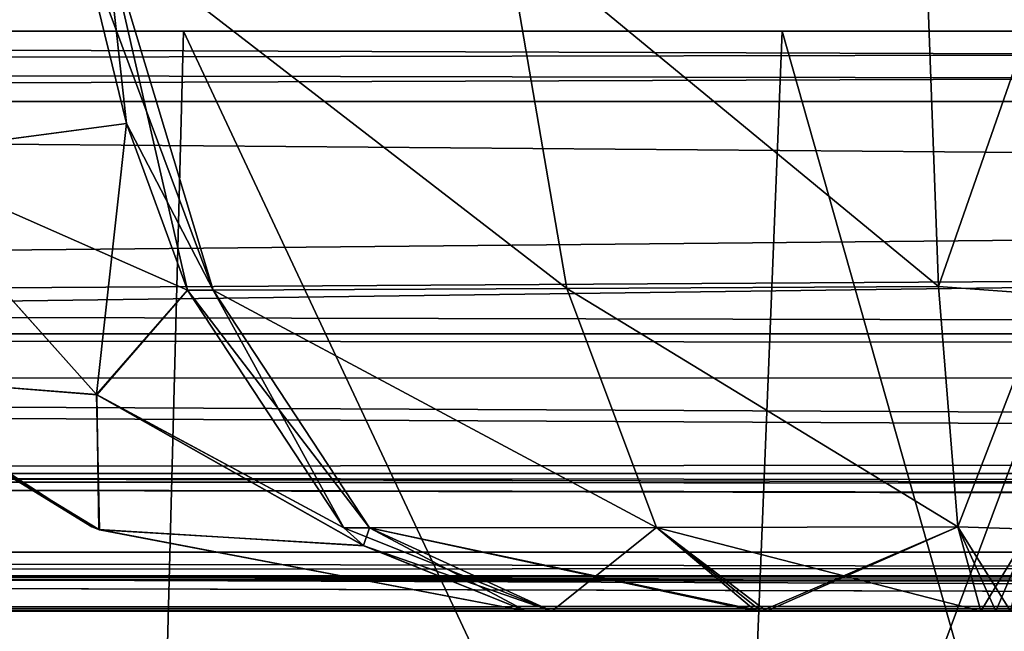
# Model space of a CAD drawing. Header units: millimetres. Extents: x -125 to 125, y -4 to 53.
# Tile 13 of 140: x -110.84 to -109.14, y -2.03 to -0.98. Entities that reach past the tile are written whole.
import ezdxf

# ---------------------------------------------------------------- set-up
doc = ezdxf.new("R2010")
doc.units = ezdxf.units.MM
doc.header["$LTSCALE"] = 65.185185
for name, color, linetype in [('1', 7, 'CONTINUOUS'), ('131', 7, 'CONTINUOUS'), ('135', 7, 'CONTINUOUS'), ('136', 7, 'CONTINUOUS'), ('137', 7, 'CONTINUOUS'), ('138', 7, 'CONTINUOUS'), ('139', 7, 'CONTINUOUS'), ('14', 7, 'CONTINUOUS'), ('143', 7, 'CONTINUOUS'), ('144', 7, 'CONTINUOUS'), ('145', 7, 'CONTINUOUS'), ('146', 7, 'CONTINUOUS'), ('18', 7, 'CONTINUOUS'), ('20', 7, 'CONTINUOUS'), ('205', 7, 'CONTINUOUS'), ('207', 7, 'CONTINUOUS'), ('209', 7, 'CONTINUOUS'), ('21', 7, 'CONTINUOUS'), ('211', 7, 'CONTINUOUS'), ('23', 7, 'CONTINUOUS'), ('26', 7, 'CONTINUOUS'), ('28', 7, 'CONTINUOUS'), ('4', 7, 'CONTINUOUS'), ('6', 7, 'CONTINUOUS'), ('80', 7, 'CONTINUOUS'), ('84', 7, 'CONTINUOUS'), ('85', 7, 'CONTINUOUS'), ('86', 7, 'CONTINUOUS'), ('87', 7, 'CONTINUOUS'), ('88', 7, 'CONTINUOUS'), ('92', 7, 'CONTINUOUS'), ('93', 7, 'CONTINUOUS'), ('94', 7, 'CONTINUOUS'), ('95', 7, 'CONTINUOUS')]:
    doc.layers.add(name, color=color, linetype=linetype)

msp = doc.modelspace()

# ---------------------------------------------------------------- linework, layer by layer
at = {"layer": '1', "color": 7, "linetype": 'Continuous'}
for points in [[(-123.8345, -2, -124.334), (-41.8745, -2, -124.334), (-122.9176, -2, -122.9176), (-123.8345, -2, -124.334)], [(-95.8279, -2, 122.6915), (-123.8345, -2, 124.334), (-122.9176, -2, 122.9176), (-95.8279, -2, 122.6915)], [(-68.5248, -2, 122.5202), (-123.8345, -2, 124.334), (-95.8279, -2, 122.6915), (-68.5248, -2, 122.5202)], [(-42.0544, -2, 123.1456), (-123.8345, -2, 124.334), (-68.5248, -2, 122.5202), (-42.0544, -2, 123.1456)], [(-42.0544, -2, 123.762), (-123.8345, -2, 124.334), (-42.0544, -2, 123.1456), (-42.0544, -2, 123.762)], [(-42.0073, -2, 124.0654), (-123.8345, -2, 124.334), (-42.0544, -2, 123.762), (-42.0073, -2, 124.0654)], [(-41.8745, -2, 124.334), (-123.8345, -2, 124.334), (-42.0073, -2, 124.0654), (-41.8745, -2, 124.334)], [(-122.9176, -2, -122.9176), (-41.8745, -2, -124.334), (-95.8564, -2, -122.6916), (-122.9176, -2, -122.9176)]]:
    msp.add_3dface(points, dxfattribs=at)
at = {"layer": '131', "color": 7, "linetype": 'Continuous'}
for points in [[(-109.9686, -2, -75.6105), (-109.9244, -2, -75.6311), (-109.9686, -2, -74.3895), (-109.9686, -2, -75.6105)], [(-109.9686, -2, -74.3895), (-109.9244, -2, -75.6311), (-109.9244, -2, -74.3689), (-109.9686, -2, -74.3895)], [(-109.9244, -2, -75.6311), (-109.5721, -2, -75.7569), (-109.9244, -2, -74.3689), (-109.9244, -2, -75.6311)], [(-109.9244, -2, -74.3689), (-109.5721, -2, -75.7569), (-109.5632, -2, -74.2409), (-109.9244, -2, -74.3689)], [(-109.5721, -2, -75.7569), (-109.5632, -2, -75.7591), (-109.5632, -2, -74.2409), (-109.5721, -2, -75.7569)], [(-109.5632, -2, -74.2409), (-109.5632, -2, -75.7591), (-109.5541, -2, -74.2386), (-109.5632, -2, -74.2409)], [(-109.5632, -2, -75.7591), (-109.1842, -2, -75.8159), (-109.5541, -2, -74.2386), (-109.5632, -2, -75.7591)], [(-109.5541, -2, -74.2386), (-109.1842, -2, -75.8159), (-109.1842, -2, -74.1841), (-109.5541, -2, -74.2386)], [(-109.1842, -2, -75.8159), (-109.1584, -2, -75.8166), (-109.1842, -2, -74.1841), (-109.1842, -2, -75.8159)], [(-109.1842, -2, -74.1841), (-109.1584, -2, -75.8166), (-109.1584, -2, -74.1834), (-109.1842, -2, -74.1841)], [(-109.1584, -2, -74.1834), (-109.1327, -2, -75.816), (-109.1327, -2, -74.184), (-109.1584, -2, -74.1834)], [(-109.1584, -2, -75.8166), (-109.1327, -2, -75.816), (-109.1584, -2, -74.1834), (-109.1584, -2, -75.8166)]]:
    msp.add_3dface(points, dxfattribs=at)
at = {"layer": '135', "color": 7, "linetype": 'Continuous'}
for points in [[(-109.8983, -1.4438, -72.8981), (-110.0045, -0.8236, -72.4726), (-110.6939, -0.8292, -72.7195), (-109.8983, -1.4438, -72.8981)], [(-110.5083, -1.4466, -73.1174), (-109.8983, -1.4438, -72.8981), (-110.6939, -0.8292, -72.7195), (-110.5083, -1.4466, -73.1174)], [(-109.2572, -1.4399, -72.798), (-109.2803, -0.8159, -72.3607), (-110.0045, -0.8236, -72.4726), (-109.2572, -1.4399, -72.798)], [(-109.8983, -1.4438, -72.8981), (-109.2572, -1.4399, -72.798), (-110.0045, -0.8236, -72.4726), (-109.8983, -1.4438, -72.8981)], [(-109.2235, -1.8547, -73.4368), (-109.2572, -1.4399, -72.798), (-109.8983, -1.4438, -72.8981), (-109.2235, -1.8547, -73.4368)], [(-109.7438, -1.8557, -73.5173), (-109.8983, -1.4438, -72.8981), (-110.5083, -1.4466, -73.1174), (-109.7438, -1.8557, -73.5173)], [(-110.2389, -1.8565, -73.6947), (-109.7438, -1.8557, -73.5173), (-110.5083, -1.4466, -73.1174), (-110.2389, -1.8565, -73.6947)], [(-109.7438, -1.8557, -73.5173), (-109.2235, -1.8547, -73.4368), (-109.8983, -1.4438, -72.8981), (-109.7438, -1.8557, -73.5173)], [(-109.9244, -2, -74.3689), (-109.7438, -1.8557, -73.5173), (-110.2389, -1.8565, -73.6947), (-109.9244, -2, -74.3689)], [(-109.9244, -2, -74.3689), (-109.5632, -2, -74.2409), (-109.7438, -1.8557, -73.5173), (-109.9244, -2, -74.3689)], [(-109.5632, -2, -74.2409), (-109.2235, -1.8547, -73.4368), (-109.7438, -1.8557, -73.5173), (-109.5632, -2, -74.2409)], [(-109.5632, -2, -74.2409), (-109.5541, -2, -74.2386), (-109.2235, -1.8547, -73.4368), (-109.5632, -2, -74.2409)], [(-109.5541, -2, -74.2386), (-109.1842, -2, -74.1841), (-109.2235, -1.8547, -73.4368), (-109.5541, -2, -74.2386)]]:
    msp.add_3dface(points, dxfattribs=at)
at = {"layer": '136', "color": 7, "linetype": 'Continuous'}
for points in [[(-110.6578, -1.1589, -72.9123), (-110.6939, -0.8292, -72.7195), (-110.7382, -0.8292, -72.7402), (-110.6578, -1.1589, -72.9123)], [(-110.5525, -1.4466, -73.138), (-110.6939, -0.8292, -72.7195), (-110.6578, -1.1589, -72.9123), (-110.5525, -1.4466, -73.138)], [(-110.5083, -1.4466, -73.1174), (-110.6939, -0.8292, -72.7195), (-110.5525, -1.4466, -73.138), (-110.5083, -1.4466, -73.1174)], [(-110.2832, -1.8565, -73.7154), (-110.5083, -1.4466, -73.1174), (-110.5525, -1.4466, -73.138), (-110.2832, -1.8565, -73.7154)], [(-110.2389, -1.8565, -73.6947), (-110.5083, -1.4466, -73.1174), (-110.2832, -1.8565, -73.7154), (-110.2389, -1.8565, -73.6947)], [(-110.2492, -1.8867, -73.7882), (-110.2389, -1.8565, -73.6947), (-110.2832, -1.8565, -73.7154), (-110.2492, -1.8867, -73.7882)], [(-109.9686, -2, -74.3895), (-110.2389, -1.8565, -73.6947), (-110.2492, -1.8867, -73.7882), (-109.9686, -2, -74.3895)], [(-109.9686, -2, -74.3895), (-109.9244, -2, -74.3689), (-110.2389, -1.8565, -73.6947), (-109.9686, -2, -74.3895)]]:
    msp.add_3dface(points, dxfattribs=at)
at = {"layer": '137', "color": 7, "linetype": 'Continuous'}
for points in [[(-110.7178, -1.8544, -74.3895), (-111.3579, -1.4387, -74.3895), (-110.7178, -1.8544, -75.6105), (-110.7178, -1.8544, -74.3895)], [(-110.7178, -1.8544, -75.6105), (-111.3579, -1.4387, -74.3895), (-111.3579, -1.4387, -75.6105), (-110.7178, -1.8544, -75.6105)], [(-110.7043, -1.8598, -74.3895), (-110.7178, -1.8544, -74.3895), (-110.7057, -1.8592, -75.6105), (-110.7043, -1.8598, -74.3895)], [(-110.7057, -1.8592, -75.6105), (-110.7178, -1.8544, -74.3895), (-110.7178, -1.8544, -75.6105), (-110.7057, -1.8592, -75.6105)], [(-109.9686, -2, -75.6105), (-110.7043, -1.8598, -74.3895), (-110.7057, -1.8592, -75.6105), (-109.9686, -2, -75.6105)], [(-109.9686, -2, -75.6105), (-109.9686, -2, -74.3895), (-110.7043, -1.8598, -74.3895), (-109.9686, -2, -75.6105)]]:
    msp.add_3dface(points, dxfattribs=at)
at = {"layer": '138', "color": 7, "linetype": 'Continuous'}
for points in [[(-110.5083, -1.4466, -76.8826), (-110.7382, -0.8292, -77.2598), (-110.6939, -0.8292, -77.2805), (-110.5083, -1.4466, -76.8826)], [(-110.6578, -1.1589, -77.0877), (-110.7382, -0.8292, -77.2598), (-110.5083, -1.4466, -76.8826), (-110.6578, -1.1589, -77.0877)], [(-110.5525, -1.4466, -76.862), (-110.6578, -1.1589, -77.0877), (-110.5083, -1.4466, -76.8826), (-110.5525, -1.4466, -76.862)], [(-110.2389, -1.8565, -76.3053), (-110.5525, -1.4466, -76.862), (-110.5083, -1.4466, -76.8826), (-110.2389, -1.8565, -76.3053)], [(-110.2832, -1.8565, -76.2846), (-110.5525, -1.4466, -76.862), (-110.2389, -1.8565, -76.3053), (-110.2832, -1.8565, -76.2846)], [(-109.9244, -2, -75.6311), (-110.2832, -1.8565, -76.2846), (-110.2389, -1.8565, -76.3053), (-109.9244, -2, -75.6311)], [(-110.2832, -1.8565, -76.2846), (-109.9244, -2, -75.6311), (-110.2486, -1.8872, -76.2105), (-110.2832, -1.8565, -76.2846)], [(-109.9244, -2, -75.6311), (-109.9686, -2, -75.6105), (-110.2486, -1.8872, -76.2105), (-109.9244, -2, -75.6311)]]:
    msp.add_3dface(points, dxfattribs=at)
at = {"layer": '139', "color": 7, "linetype": 'Continuous'}
for points in [[(-109.8983, -1.4438, -77.1019), (-110.6939, -0.8292, -77.2805), (-110.0045, -0.8236, -77.5274), (-109.8983, -1.4438, -77.1019)], [(-110.5083, -1.4466, -76.8826), (-110.6939, -0.8292, -77.2805), (-109.8983, -1.4438, -77.1019), (-110.5083, -1.4466, -76.8826)], [(-109.2572, -1.4399, -77.202), (-110.0045, -0.8236, -77.5274), (-109.2803, -0.8159, -77.6393), (-109.2572, -1.4399, -77.202)], [(-109.8983, -1.4438, -77.1019), (-110.0045, -0.8236, -77.5274), (-109.2572, -1.4399, -77.202), (-109.8983, -1.4438, -77.1019)], [(-109.2235, -1.8547, -76.5632), (-109.8983, -1.4438, -77.1019), (-109.2572, -1.4399, -77.202), (-109.2235, -1.8547, -76.5632)], [(-109.7438, -1.8557, -76.4827), (-110.5083, -1.4466, -76.8826), (-109.8983, -1.4438, -77.1019), (-109.7438, -1.8557, -76.4827)], [(-110.2389, -1.8565, -76.3053), (-110.5083, -1.4466, -76.8826), (-109.7438, -1.8557, -76.4827), (-110.2389, -1.8565, -76.3053)], [(-109.7438, -1.8557, -76.4827), (-109.8983, -1.4438, -77.1019), (-109.2235, -1.8547, -76.5632), (-109.7438, -1.8557, -76.4827)], [(-109.5632, -2, -75.7591), (-110.2389, -1.8565, -76.3053), (-109.7438, -1.8557, -76.4827), (-109.5632, -2, -75.7591)], [(-109.5632, -2, -75.7591), (-109.5721, -2, -75.7569), (-110.2389, -1.8565, -76.3053), (-109.5632, -2, -75.7591)], [(-109.5721, -2, -75.7569), (-109.9244, -2, -75.6311), (-110.2389, -1.8565, -76.3053), (-109.5721, -2, -75.7569)], [(-109.1842, -2, -75.8159), (-109.7438, -1.8557, -76.4827), (-109.2235, -1.8547, -76.5632), (-109.1842, -2, -75.8159)], [(-109.1842, -2, -75.8159), (-109.5632, -2, -75.7591), (-109.7438, -1.8557, -76.4827), (-109.1842, -2, -75.8159)]]:
    msp.add_3dface(points, dxfattribs=at)
at = {"layer": '14', "color": 7, "linetype": 'Continuous'}
for points in [[(-123.8345, -1.5218, -124.8336), (123.8345, -1.5218, -124.8336), (123.8345, -1.7623, -124.7597), (-123.8345, -1.5218, -124.8336)], [(-123.8345, -1.5218, -124.8336), (123.8345, -1.7623, -124.7597), (-123.8345, -1.7623, -124.7597), (-123.8345, -1.5218, -124.8336)], [(123.8345, -1.7623, -124.7597), (123.8345, -1.9366, -124.5777), (-123.8345, -1.7623, -124.7597), (123.8345, -1.7623, -124.7597)], [(41.0668, -1.9508, -124.5504), (38.9332, -1.9508, -124.5504), (-123.8345, -1.7623, -124.7597), (41.0668, -1.9508, -124.5504)], [(123.8345, -1.9366, -124.5777), (41.0668, -1.9508, -124.5504), (-123.8345, -1.7623, -124.7597), (123.8345, -1.9366, -124.5777)], [(-123.8345, -1.9366, -124.5777), (-123.8345, -1.7623, -124.7597), (-41.0668, -1.9508, -124.5504), (-123.8345, -1.9366, -124.5777)], [(-38.9332, -1.9508, -124.5504), (-41.0668, -1.9508, -124.5504), (-123.8345, -1.7623, -124.7597), (-38.9332, -1.9508, -124.5504)], [(38.9332, -1.9508, -124.5504), (-38.9332, -1.9508, -124.5504), (-123.8345, -1.7623, -124.7597), (38.9332, -1.9508, -124.5504)], [(-41.8745, -2, -124.334), (-123.8345, -1.9366, -124.5777), (-41.7134, -1.9917, -124.425), (-41.8745, -2, -124.334)], [(-41.8745, -2, -124.334), (-123.8345, -2, -124.334), (-123.8345, -1.9366, -124.5777), (-41.8745, -2, -124.334)], [(-41.2741, -1.9561, -124.539), (-123.8345, -1.9366, -124.5777), (-41.0668, -1.9508, -124.5504), (-41.2741, -1.9561, -124.539)], [(-41.4902, -1.9714, -124.5008), (-123.8345, -1.9366, -124.5777), (-41.2741, -1.9561, -124.539), (-41.4902, -1.9714, -124.5008)], [(-41.7134, -1.9917, -124.425), (-123.8345, -1.9366, -124.5777), (-41.4902, -1.9714, -124.5008), (-41.7134, -1.9917, -124.425)]]:
    msp.add_3dface(points, dxfattribs=at)
at = {"layer": '143', "color": 7, "linetype": 'Continuous'}
for points in [[(-109.2572, -1.4399, -77.202), (-109.2803, -0.8159, -77.6393), (-109.0487, -0.8429, -77.6278), (-109.2572, -1.4399, -77.202)], [(-109.2572, -1.4399, -77.202), (-109.0487, -0.8429, -77.6278), (-109.0691, -1.4536, -77.1883), (-109.2572, -1.4399, -77.202)], [(-109.2235, -1.8547, -76.5632), (-109.2572, -1.4399, -77.202), (-109.0691, -1.4536, -77.1883), (-109.2235, -1.8547, -76.5632)], [(-109.2235, -1.8547, -76.5632), (-109.0691, -1.4536, -77.1883), (-109.0985, -1.8584, -76.5544), (-109.2235, -1.8547, -76.5632)], [(-109.1584, -2, -75.8166), (-109.1842, -2, -75.8159), (-109.2235, -1.8547, -76.5632), (-109.1584, -2, -75.8166)], [(-109.1327, -2, -75.816), (-109.2235, -1.8547, -76.5632), (-109.0985, -1.8584, -76.5544), (-109.1327, -2, -75.816)], [(-109.1327, -2, -75.816), (-109.1584, -2, -75.8166), (-109.2235, -1.8547, -76.5632), (-109.1327, -2, -75.816)]]:
    msp.add_3dface(points, dxfattribs=at)
at = {"layer": '144', "color": 7, "linetype": 'Continuous'}
for points in [[(-110.7382, -0.8292, -77.2598), (-111.078, -1.215, -76.7476), (-111.3232, -0.6891, -76.9106), (-110.7382, -0.8292, -77.2598)], [(-110.7382, -0.8292, -77.2598), (-110.6578, -1.1589, -77.0877), (-111.078, -1.215, -76.7476), (-110.7382, -0.8292, -77.2598)], [(-110.6578, -1.1589, -77.0877), (-110.5525, -1.4466, -76.862), (-111.078, -1.215, -76.7476), (-110.6578, -1.1589, -77.0877)], [(-110.7093, -1.627, -76.5074), (-111.1456, -1.5919, -75.8943), (-111.078, -1.215, -76.7476), (-110.7093, -1.627, -76.5074)], [(-110.5525, -1.4466, -76.862), (-110.7093, -1.627, -76.5074), (-111.078, -1.215, -76.7476), (-110.5525, -1.4466, -76.862)], [(-110.7178, -1.8544, -75.6105), (-111.3579, -1.4387, -75.6105), (-111.1456, -1.5919, -75.8943), (-110.7178, -1.8544, -75.6105)], [(-110.5525, -1.4466, -76.862), (-110.2832, -1.8565, -76.2846), (-110.7093, -1.627, -76.5074), (-110.5525, -1.4466, -76.862)], [(-110.7057, -1.8592, -75.6105), (-111.1456, -1.5919, -75.8943), (-110.7093, -1.627, -76.5074), (-110.7057, -1.8592, -75.6105)], [(-110.7057, -1.8592, -75.6105), (-110.7178, -1.8544, -75.6105), (-111.1456, -1.5919, -75.8943), (-110.7057, -1.8592, -75.6105)], [(-110.2486, -1.8872, -76.2105), (-110.7057, -1.8592, -75.6105), (-110.7093, -1.627, -76.5074), (-110.2486, -1.8872, -76.2105)], [(-110.2832, -1.8565, -76.2846), (-110.2486, -1.8872, -76.2105), (-110.7093, -1.627, -76.5074), (-110.2832, -1.8565, -76.2846)], [(-109.9686, -2, -75.6105), (-110.7057, -1.8592, -75.6105), (-110.2486, -1.8872, -76.2105), (-109.9686, -2, -75.6105)]]:
    msp.add_3dface(points, dxfattribs=at)
at = {"layer": '145', "color": 7, "linetype": 'Continuous'}
for points in [[(-111.0778, -1.2145, -73.2516), (-110.7382, -0.8292, -72.7402), (-111.3228, -0.6887, -73.0888), (-111.0778, -1.2145, -73.2516)], [(-110.6578, -1.1589, -72.9123), (-110.7382, -0.8292, -72.7402), (-111.0778, -1.2145, -73.2516), (-110.6578, -1.1589, -72.9123)], [(-110.7095, -1.6263, -73.4916), (-110.6578, -1.1589, -72.9123), (-111.0778, -1.2145, -73.2516), (-110.7095, -1.6263, -73.4916)], [(-110.5525, -1.4466, -73.138), (-110.6578, -1.1589, -72.9123), (-110.7095, -1.6263, -73.4916), (-110.5525, -1.4466, -73.138)], [(-110.7095, -1.6263, -73.4916), (-111.0778, -1.2145, -73.2516), (-111.1446, -1.5926, -74.1054), (-110.7095, -1.6263, -73.4916)], [(-111.3579, -1.4387, -74.3895), (-110.7178, -1.8544, -74.3895), (-111.1446, -1.5926, -74.1054), (-111.3579, -1.4387, -74.3895)], [(-110.2832, -1.8565, -73.7154), (-110.5525, -1.4466, -73.138), (-110.7095, -1.6263, -73.4916), (-110.2832, -1.8565, -73.7154)], [(-110.7043, -1.8598, -74.3895), (-110.7095, -1.6263, -73.4916), (-111.1446, -1.5926, -74.1054), (-110.7043, -1.8598, -74.3895)], [(-110.7178, -1.8544, -74.3895), (-110.7043, -1.8598, -74.3895), (-111.1446, -1.5926, -74.1054), (-110.7178, -1.8544, -74.3895)], [(-110.2492, -1.8867, -73.7882), (-110.2832, -1.8565, -73.7154), (-110.7095, -1.6263, -73.4916), (-110.2492, -1.8867, -73.7882)], [(-110.7043, -1.8598, -74.3895), (-110.2492, -1.8867, -73.7882), (-110.7095, -1.6263, -73.4916), (-110.7043, -1.8598, -74.3895)], [(-109.9686, -2, -74.3895), (-110.2492, -1.8867, -73.7882), (-110.7043, -1.8598, -74.3895), (-109.9686, -2, -74.3895)]]:
    msp.add_3dface(points, dxfattribs=at)
at = {"layer": '146', "color": 7, "linetype": 'Continuous'}
for points in [[(-109.0487, -0.8429, -72.3722), (-109.2803, -0.8159, -72.3607), (-109.2572, -1.4399, -72.798), (-109.0487, -0.8429, -72.3722)], [(-109.0691, -1.4536, -72.8117), (-109.0487, -0.8429, -72.3722), (-109.2572, -1.4399, -72.798), (-109.0691, -1.4536, -72.8117)], [(-109.0691, -1.4536, -72.8117), (-109.2572, -1.4399, -72.798), (-109.2235, -1.8547, -73.4368), (-109.0691, -1.4536, -72.8117)], [(-109.0985, -1.8584, -73.4456), (-109.0691, -1.4536, -72.8117), (-109.2235, -1.8547, -73.4368), (-109.0985, -1.8584, -73.4456)], [(-109.1842, -2, -74.1841), (-109.0985, -1.8584, -73.4456), (-109.2235, -1.8547, -73.4368), (-109.1842, -2, -74.1841)], [(-109.1842, -2, -74.1841), (-109.1584, -2, -74.1834), (-109.0985, -1.8584, -73.4456), (-109.1842, -2, -74.1841)], [(-109.1584, -2, -74.1834), (-109.1327, -2, -74.184), (-109.0985, -1.8584, -73.4456), (-109.1584, -2, -74.1834)]]:
    msp.add_3dface(points, dxfattribs=at)
at = {"layer": '18', "color": 7, "linetype": 'Continuous'}
for points in [[(123.8345, -1.5218, 124.8336), (-123.8345, -1.5218, 124.8336), (-123.8345, -1.7623, 124.7597), (123.8345, -1.5218, 124.8336)], [(123.8345, -1.5218, 124.8336), (-123.8345, -1.7623, 124.7597), (123.8345, -1.7623, 124.7597), (123.8345, -1.5218, 124.8336)], [(-123.8345, -1.7623, 124.7597), (-123.8345, -1.9366, 124.5777), (123.8345, -1.7623, 124.7597), (-123.8345, -1.7623, 124.7597)], [(-123.8345, -1.9366, 124.5777), (-41.0668, -1.9508, 124.5504), (123.8345, -1.7623, 124.7597), (-123.8345, -1.9366, 124.5777)], [(-123.8345, -1.9366, 124.5777), (-123.8345, -2, 124.334), (-41.0668, -1.9508, 124.5504), (-123.8345, -1.9366, 124.5777)], [(-41.0668, -1.9508, 124.5504), (-123.8345, -2, 124.334), (-41.2731, -1.956, 124.5391), (-41.0668, -1.9508, 124.5504)], [(-41.2731, -1.956, 124.5391), (-123.8345, -2, 124.334), (-41.5021, -1.9724, 124.4978), (-41.2731, -1.956, 124.5391)], [(-41.5021, -1.9724, 124.4978), (-123.8345, -2, 124.334), (-41.7201, -1.9922, 124.422), (-41.5021, -1.9724, 124.4978)], [(-123.8345, -2, 124.334), (-41.8745, -2, 124.334), (-41.7201, -1.9922, 124.422), (-123.8345, -2, 124.334)]]:
    msp.add_3dface(points, dxfattribs=at)
at = {"layer": '20', "color": 7, "linetype": 'Continuous'}
for points in [[(17.1336, -1, 120.1095), (-120.6472, -1, 119.9336), (120.6472, -1, 119.9336), (17.1336, -1, 120.1095)], [(-17.1336, -1, -120.1095), (-120.6472, -1, -119.9336), (-120.5945, -1, -120.2479), (-17.1336, -1, -120.1095)], [(120.6472, -1, -119.9336), (-120.6472, -1, -119.9336), (-17.1336, -1, -120.1095), (120.6472, -1, -119.9336)], [(120.3783, -1, -85.6675), (-120.6472, -1, -119.9336), (120.6472, -1, -119.9336), (120.3783, -1, -85.6675)], [(-120.3783, -1, -85.6675), (-120.6472, -1, -119.9336), (120.3783, -1, -85.6675), (-120.3783, -1, -85.6675)], [(-17.1336, -1, 120.1095), (-120.6472, -1, 119.9336), (17.1336, -1, 120.1095), (-17.1336, -1, 120.1095)], [(-51.4007, -1, 120.1991), (-120.6472, -1, 119.9336), (-17.1336, -1, 120.1095), (-51.4007, -1, 120.1991)], [(-120.5945, -1, 120.2479), (-120.6472, -1, 119.9336), (-51.4007, -1, 120.1991), (-120.5945, -1, 120.2479)], [(-120.6472, -1, 119.9336), (-120.3783, -1, 85.6675), (120.6472, -1, 119.9336), (-120.6472, -1, 119.9336)], [(-120.4588, -1, 120.4588), (-120.5945, -1, 120.2479), (-85.6675, -1, 120.3783), (-120.4588, -1, 120.4588)], [(-51.4007, -1, -120.1991), (-17.1336, -1, -120.1095), (-120.5945, -1, -120.2479), (-51.4007, -1, -120.1991)], [(-85.6675, -1, 120.3783), (-120.5945, -1, 120.2479), (-51.4007, -1, 120.1991), (-85.6675, -1, 120.3783)], [(-120.4588, -1, -120.4588), (-85.6675, -1, -120.3783), (-120.5945, -1, -120.2479), (-120.4588, -1, -120.4588)], [(-85.6675, -1, -120.3783), (-51.4007, -1, -120.1991), (-120.5945, -1, -120.2479), (-85.6675, -1, -120.3783)], [(-119.9336, -1, 120.6472), (-120.4588, -1, 120.4588), (-85.6675, -1, 120.3783), (-119.9336, -1, 120.6472)], [(-120.2479, -1, -120.5945), (-85.6675, -1, -120.3783), (-120.4588, -1, -120.4588), (-120.2479, -1, -120.5945)], [(120.1991, -1, -51.4007), (-120.3783, -1, -85.6675), (120.3783, -1, -85.6675), (120.1991, -1, -51.4007)], [(-120.1991, -1, -51.4007), (-120.3783, -1, -85.6675), (120.1991, -1, -51.4007), (-120.1991, -1, -51.4007)], [(120.6472, -1, 119.9336), (-120.3783, -1, 85.6675), (120.3783, -1, 85.6675), (120.6472, -1, 119.9336)], [(-120.3783, -1, 85.6675), (-120.1991, -1, 51.4007), (120.3783, -1, 85.6675), (-120.3783, -1, 85.6675)], [(-119.9336, -1, -120.6472), (-85.6675, -1, -120.3783), (-120.2479, -1, -120.5945), (-119.9336, -1, -120.6472)], [(-120.1991, -1, 51.4007), (-120.1095, -1, 17.1336), (120.1991, -1, 51.4007), (-120.1991, -1, 51.4007)], [(120.1095, -1, -17.1336), (-120.1991, -1, -51.4007), (120.1991, -1, -51.4007), (120.1095, -1, -17.1336)], [(-120.1095, -1, -17.1336), (-120.1991, -1, -51.4007), (120.1095, -1, -17.1336), (-120.1095, -1, -17.1336)], [(120.3783, -1, 85.6675), (-120.1991, -1, 51.4007), (120.1991, -1, 51.4007), (120.3783, -1, 85.6675)], [(120.1095, -1, 17.1336), (-120.1095, -1, -17.1336), (120.1095, -1, -17.1336), (120.1095, -1, 17.1336)], [(-120.1095, -1, 17.1336), (-120.1095, -1, -17.1336), (120.1095, -1, 17.1336), (-120.1095, -1, 17.1336)], [(120.1991, -1, 51.4007), (-120.1095, -1, 17.1336), (120.1095, -1, 17.1336), (120.1991, -1, 51.4007)]]:
    msp.add_3dface(points, dxfattribs=at)
at = {"layer": '205', "color": 7, "linetype": 'Continuous'}
for points in [[(-120.0561, -1.1213, 120.7696), (-85.6675, -1, 120.3783), (-84.8372, -1.1213, 120.4942), (-120.0561, -1.1213, 120.7696)], [(-85.6675, -1, 120.3783), (-120.0561, -1.1213, 120.7696), (-119.9949, -1.0607, 120.7084), (-85.6675, -1, 120.3783)], [(-119.9336, -1, 120.6472), (-85.6675, -1, 120.3783), (-119.9949, -1.0607, 120.7084), (-119.9336, -1, 120.6472)]]:
    msp.add_3dface(points, dxfattribs=at)
at = {"layer": '207', "color": 7, "linetype": 'Continuous'}
for points in [[(-119.9336, -1, -120.6472), (-119.9949, -1.0607, -120.7084), (-86.1635, -1.1213, -120.5029), (-119.9336, -1, -120.6472)], [(-85.6675, -1, -120.3783), (-119.9336, -1, -120.6472), (-86.1635, -1.1213, -120.5029), (-85.6675, -1, -120.3783)], [(-119.9949, -1.0607, -120.7084), (-120.0561, -1.1213, -120.7696), (-86.1635, -1.1213, -120.5029), (-119.9949, -1.0607, -120.7084)]]:
    msp.add_3dface(points, dxfattribs=at)
at = {"layer": '209', "color": 7, "linetype": 'Continuous'}
for points in [[(-60.452, -1.5981, -120.9804), (-120.0561, -1.1213, -120.7696), (-120.6273, -1.4734, -121.1984), (-60.452, -1.5981, -120.9804)], [(-86.1635, -1.1213, -120.5029), (-120.0561, -1.1213, -120.7696), (-60.452, -1.5981, -120.9804), (-86.1635, -1.1213, -120.5029)], [(-120.8934, -1.5978, -121.3982), (-60.452, -1.5981, -120.9804), (-120.6273, -1.4734, -121.1984), (-120.8934, -1.5978, -121.3982)], [(-121.2886, -1.7463, -121.6948), (-60.9384, -1.898, -121.7069), (-120.8934, -1.5978, -121.3982), (-121.2886, -1.7463, -121.6948)], [(-120.8934, -1.5978, -121.3982), (-60.9384, -1.898, -121.7069), (-60.452, -1.5981, -120.9804), (-120.8934, -1.5978, -121.3982)], [(-121.8706, -1.8979, -122.1317), (-60.9384, -1.898, -121.7069), (-121.2886, -1.7463, -121.6948), (-121.8706, -1.8979, -122.1317)], [(-122.0625, -1.9323, -122.2757), (-95.8564, -2, -122.6916), (-121.8706, -1.8979, -122.1317), (-122.0625, -1.9323, -122.2757)], [(-95.8564, -2, -122.6916), (-68.7932, -2, -122.5215), (-121.8706, -1.8979, -122.1317), (-95.8564, -2, -122.6916)], [(-121.8706, -1.8979, -122.1317), (-68.7932, -2, -122.5215), (-60.9384, -1.898, -121.7069), (-121.8706, -1.8979, -122.1317)], [(-122.9176, -2, -122.9176), (-95.8564, -2, -122.6916), (-122.0625, -1.9323, -122.2757), (-122.9176, -2, -122.9176)]]:
    msp.add_3dface(points, dxfattribs=at)
at = {"layer": '21', "color": 7, "linetype": 'Continuous'}
for points in [[(-110.6126, -3.0262, -115.7691), (-111.8445, -3.0262, -116.2175), (-111.8261, -1, -116.3221), (-110.6126, -3.0262, -115.7691)], [(-110.5595, -1, -115.861), (-110.6126, -3.0262, -115.7691), (-111.8261, -1, -116.3221), (-110.5595, -1, -115.861)], [(-109.6083, -3.0262, -114.9264), (-110.6126, -3.0262, -115.7691), (-110.5595, -1, -115.861), (-109.6083, -3.0262, -114.9264)], [(-109.527, -1, -114.9947), (-109.6083, -3.0262, -114.9264), (-110.5595, -1, -115.861), (-109.527, -1, -114.9947)], [(-108.853, -1, -113.8274), (-109.6083, -3.0262, -114.9264), (-109.527, -1, -114.9947), (-108.853, -1, -113.8274)], [(-108.9528, -3.0262, -113.7911), (-109.6083, -3.0262, -114.9264), (-108.853, -1, -113.8274), (-108.9528, -3.0262, -113.7911)]]:
    msp.add_3dface(points, dxfattribs=at)
at = {"layer": '211', "color": 7, "linetype": 'Continuous'}
for points in [[(-84.8372, -1.1213, 120.4942), (-120.8934, -1.5978, 121.3982), (-120.6273, -1.4734, 121.1984), (-84.8372, -1.1213, 120.4942)], [(-84.8372, -1.1213, 120.4942), (-60.452, -1.5981, 120.9804), (-120.8934, -1.5978, 121.3982), (-84.8372, -1.1213, 120.4942)], [(-120.0561, -1.1213, 120.7696), (-84.8372, -1.1213, 120.4942), (-120.6273, -1.4734, 121.1984), (-120.0561, -1.1213, 120.7696)], [(-120.8934, -1.5978, 121.3982), (-60.9384, -1.898, 121.7069), (-120.95, -1.6216, 121.4407), (-120.8934, -1.5978, 121.3982)], [(-60.452, -1.5981, 120.9804), (-60.9384, -1.898, 121.7069), (-120.8934, -1.5978, 121.3982), (-60.452, -1.5981, 120.9804)], [(-120.95, -1.6216, 121.4407), (-60.9384, -1.898, 121.7069), (-121.2886, -1.7463, 121.6948), (-120.95, -1.6216, 121.4407)], [(-60.9384, -1.898, 121.7069), (-121.8706, -1.8979, 122.1317), (-121.2886, -1.7463, 121.6948), (-60.9384, -1.898, 121.7069)], [(-121.8706, -1.8979, 122.1317), (-95.8279, -2, 122.6915), (-121.9179, -1.907, 122.1672), (-121.8706, -1.8979, 122.1317)], [(-60.9384, -1.898, 121.7069), (-95.8279, -2, 122.6915), (-121.8706, -1.8979, 122.1317), (-60.9384, -1.898, 121.7069)], [(-121.9179, -1.907, 122.1672), (-95.8279, -2, 122.6915), (-122.0625, -1.9323, 122.2757), (-121.9179, -1.907, 122.1672)], [(-95.8279, -2, 122.6915), (-122.9176, -2, 122.9176), (-122.0625, -1.9323, 122.2757), (-95.8279, -2, 122.6915)]]:
    msp.add_3dface(points, dxfattribs=at)
at = {"layer": '23', "color": 7, "linetype": 'Continuous'}
for points in [[(-110.6126, -3.0262, 109.2309), (-111.8445, -3.0262, 108.7825), (-111.8261, -1, 108.6779), (-110.6126, -3.0262, 109.2309)], [(-110.5595, -1, 109.139), (-110.6126, -3.0262, 109.2309), (-111.8261, -1, 108.6779), (-110.5595, -1, 109.139)], [(-109.6083, -3.0262, 110.0736), (-110.6126, -3.0262, 109.2309), (-110.5595, -1, 109.139), (-109.6083, -3.0262, 110.0736)], [(-109.527, -1, 110.0053), (-109.6083, -3.0262, 110.0736), (-110.5595, -1, 109.139), (-109.527, -1, 110.0053)], [(-108.9528, -3.0262, 111.2089), (-109.6083, -3.0262, 110.0736), (-108.853, -1, 111.1726), (-108.9528, -3.0262, 111.2089)], [(-108.853, -1, 111.1726), (-109.6083, -3.0262, 110.0736), (-109.527, -1, 110.0053), (-108.853, -1, 111.1726)]]:
    msp.add_3dface(points, dxfattribs=at)
at = {"layer": '26', "color": 7, "linetype": 'Continuous'}
for points in [[(-111.8445, -3.0262, 116.2175), (-110.6126, -3.0262, 115.7691), (-111.8261, -1, 116.3221), (-111.8445, -3.0262, 116.2175)], [(-111.8261, -1, 116.3221), (-110.6126, -3.0262, 115.7691), (-110.5595, -1, 115.861), (-111.8261, -1, 116.3221)], [(-110.6126, -3.0262, 115.7691), (-109.6083, -3.0262, 114.9264), (-110.5595, -1, 115.861), (-110.6126, -3.0262, 115.7691)], [(-110.5595, -1, 115.861), (-109.6083, -3.0262, 114.9264), (-109.527, -1, 114.9947), (-110.5595, -1, 115.861)], [(-109.6083, -3.0262, 114.9264), (-108.9528, -3.0262, 113.7911), (-109.527, -1, 114.9947), (-109.6083, -3.0262, 114.9264)], [(-109.527, -1, 114.9947), (-108.9528, -3.0262, 113.7911), (-108.853, -1, 113.8274), (-109.527, -1, 114.9947)]]:
    msp.add_3dface(points, dxfattribs=at)
at = {"layer": '28', "color": 7, "linetype": 'Continuous'}
for points in [[(-111.8445, -3.0262, -108.7825), (-110.6126, -3.0262, -109.2309), (-111.8261, -1, -108.6779), (-111.8445, -3.0262, -108.7825)], [(-111.8261, -1, -108.6779), (-110.6126, -3.0262, -109.2309), (-110.5595, -1, -109.139), (-111.8261, -1, -108.6779)], [(-110.6126, -3.0262, -109.2309), (-109.6083, -3.0262, -110.0736), (-110.5595, -1, -109.139), (-110.6126, -3.0262, -109.2309)], [(-110.5595, -1, -109.139), (-109.6083, -3.0262, -110.0736), (-109.527, -1, -110.0053), (-110.5595, -1, -109.139)], [(-109.6083, -3.0262, -110.0736), (-108.9528, -3.0262, -111.2089), (-109.527, -1, -110.0053), (-109.6083, -3.0262, -110.0736)], [(-109.527, -1, -110.0053), (-108.9528, -3.0262, -111.2089), (-108.853, -1, -111.1726), (-109.527, -1, -110.0053)]]:
    msp.add_3dface(points, dxfattribs=at)
at = {"layer": '4', "color": 7, "linetype": 'Continuous'}
for points in [[(123.901, 0, 124.9), (-123.901, 0, 124.9), (123.8345, -1.5218, 124.8336), (123.901, 0, 124.9)], [(123.8345, -1.5218, 124.8336), (-123.901, 0, 124.9), (-123.8345, -1.5218, 124.8336), (123.8345, -1.5218, 124.8336)]]:
    msp.add_3dface(points, dxfattribs=at)
at = {"layer": '6', "color": 7, "linetype": 'Continuous'}
for points in [[(-123.901, 0, -124.9), (123.901, 0, -124.9), (-123.8345, -1.5218, -124.8336), (-123.901, 0, -124.9)], [(-123.8345, -1.5218, -124.8336), (123.901, 0, -124.9), (123.8345, -1.5218, -124.8336), (-123.8345, -1.5218, -124.8336)]]:
    msp.add_3dface(points, dxfattribs=at)
at = {"layer": '80', "color": 7, "linetype": 'Continuous'}
for points in [[(-109.9686, -2, 74.3895), (-109.9244, -2, 74.3689), (-109.9686, -2, 75.6105), (-109.9686, -2, 74.3895)], [(-109.9686, -2, 75.6105), (-109.9244, -2, 74.3689), (-109.9244, -2, 75.6311), (-109.9686, -2, 75.6105)], [(-109.9244, -2, 75.6311), (-109.5632, -2, 74.2409), (-109.5721, -2, 75.7569), (-109.9244, -2, 75.6311)], [(-109.9244, -2, 74.3689), (-109.5632, -2, 74.2409), (-109.9244, -2, 75.6311), (-109.9244, -2, 74.3689)], [(-109.5721, -2, 75.7569), (-109.5632, -2, 74.2409), (-109.5632, -2, 75.7591), (-109.5721, -2, 75.7569)], [(-109.5632, -2, 75.7591), (-109.1842, -2, 74.1841), (-109.1842, -2, 75.8159), (-109.5632, -2, 75.7591)], [(-109.5541, -2, 74.2386), (-109.1842, -2, 74.1841), (-109.5632, -2, 75.7591), (-109.5541, -2, 74.2386)], [(-109.5632, -2, 74.2409), (-109.5541, -2, 74.2386), (-109.5632, -2, 75.7591), (-109.5632, -2, 74.2409)], [(-109.1842, -2, 75.8159), (-109.1584, -2, 74.1834), (-109.1584, -2, 75.8166), (-109.1842, -2, 75.8159)], [(-109.1842, -2, 74.1841), (-109.1584, -2, 74.1834), (-109.1842, -2, 75.8159), (-109.1842, -2, 74.1841)], [(-109.1584, -2, 74.1834), (-109.1327, -2, 74.184), (-109.1584, -2, 75.8166), (-109.1584, -2, 74.1834)], [(-109.1327, -2, 74.184), (-109.1327, -2, 75.816), (-109.1584, -2, 75.8166), (-109.1327, -2, 74.184)]]:
    msp.add_3dface(points, dxfattribs=at)
at = {"layer": '84', "color": 7, "linetype": 'Continuous'}
for points in [[(-110.0045, -0.8236, 72.4726), (-109.8983, -1.4438, 72.8981), (-110.6939, -0.8292, 72.7195), (-110.0045, -0.8236, 72.4726)], [(-110.6939, -0.8292, 72.7195), (-109.8983, -1.4438, 72.8981), (-110.5083, -1.4466, 73.1174), (-110.6939, -0.8292, 72.7195)], [(-109.2572, -1.4399, 72.798), (-110.0045, -0.8236, 72.4726), (-109.2803, -0.8159, 72.3607), (-109.2572, -1.4399, 72.798)], [(-109.8983, -1.4438, 72.8981), (-110.0045, -0.8236, 72.4726), (-109.2572, -1.4399, 72.798), (-109.8983, -1.4438, 72.8981)], [(-109.2235, -1.8547, 73.4368), (-109.8983, -1.4438, 72.8981), (-109.2572, -1.4399, 72.798), (-109.2235, -1.8547, 73.4368)], [(-109.8983, -1.4438, 72.8981), (-109.7438, -1.8557, 73.5173), (-110.5083, -1.4466, 73.1174), (-109.8983, -1.4438, 72.8981)], [(-110.5083, -1.4466, 73.1174), (-109.7438, -1.8557, 73.5173), (-110.2389, -1.8565, 73.6947), (-110.5083, -1.4466, 73.1174)], [(-109.7438, -1.8557, 73.5173), (-109.8983, -1.4438, 72.8981), (-109.2235, -1.8547, 73.4368), (-109.7438, -1.8557, 73.5173)], [(-109.7438, -1.8557, 73.5173), (-109.5632, -2, 74.2409), (-110.2389, -1.8565, 73.6947), (-109.7438, -1.8557, 73.5173)], [(-109.5632, -2, 74.2409), (-109.9244, -2, 74.3689), (-110.2389, -1.8565, 73.6947), (-109.5632, -2, 74.2409)], [(-109.1842, -2, 74.1841), (-109.7438, -1.8557, 73.5173), (-109.2235, -1.8547, 73.4368), (-109.1842, -2, 74.1841)], [(-109.1842, -2, 74.1841), (-109.5541, -2, 74.2386), (-109.7438, -1.8557, 73.5173), (-109.1842, -2, 74.1841)], [(-109.5541, -2, 74.2386), (-109.5632, -2, 74.2409), (-109.7438, -1.8557, 73.5173), (-109.5541, -2, 74.2386)]]:
    msp.add_3dface(points, dxfattribs=at)
at = {"layer": '85', "color": 7, "linetype": 'Continuous'}
for points in [[(-110.6939, -0.8292, 72.7195), (-110.5083, -1.4466, 73.1174), (-110.7382, -0.8292, 72.7402), (-110.6939, -0.8292, 72.7195)], [(-110.7382, -0.8292, 72.7402), (-110.5083, -1.4466, 73.1174), (-110.6578, -1.1589, 72.9123), (-110.7382, -0.8292, 72.7402)], [(-110.6578, -1.1589, 72.9123), (-110.5083, -1.4466, 73.1174), (-110.5525, -1.4466, 73.138), (-110.6578, -1.1589, 72.9123)], [(-110.5083, -1.4466, 73.1174), (-110.2389, -1.8565, 73.6947), (-110.5525, -1.4466, 73.138), (-110.5083, -1.4466, 73.1174)], [(-110.5525, -1.4466, 73.138), (-110.2389, -1.8565, 73.6947), (-110.2832, -1.8565, 73.7154), (-110.5525, -1.4466, 73.138)], [(-110.2389, -1.8565, 73.6947), (-109.9244, -2, 74.3689), (-110.2832, -1.8565, 73.7154), (-110.2389, -1.8565, 73.6947)], [(-110.2832, -1.8565, 73.7154), (-109.9244, -2, 74.3689), (-110.2486, -1.8872, 73.7895), (-110.2832, -1.8565, 73.7154)], [(-109.9244, -2, 74.3689), (-109.9686, -2, 74.3895), (-110.2486, -1.8872, 73.7895), (-109.9244, -2, 74.3689)]]:
    msp.add_3dface(points, dxfattribs=at)
at = {"layer": '86', "color": 7, "linetype": 'Continuous'}
for points in [[(-110.7178, -1.8544, 75.6105), (-111.3579, -1.4387, 75.6105), (-110.7178, -1.8544, 74.3895), (-110.7178, -1.8544, 75.6105)], [(-110.7178, -1.8544, 74.3895), (-111.3579, -1.4387, 75.6105), (-111.3579, -1.4387, 74.3895), (-110.7178, -1.8544, 74.3895)], [(-110.7057, -1.8592, 74.3895), (-110.7178, -1.8544, 75.6105), (-110.7178, -1.8544, 74.3895), (-110.7057, -1.8592, 74.3895)], [(-110.7043, -1.8598, 75.6105), (-110.7178, -1.8544, 75.6105), (-110.7057, -1.8592, 74.3895), (-110.7043, -1.8598, 75.6105)], [(-109.9686, -2, 74.3895), (-110.7043, -1.8598, 75.6105), (-110.7057, -1.8592, 74.3895), (-109.9686, -2, 74.3895)], [(-109.9686, -2, 74.3895), (-109.9686, -2, 75.6105), (-110.7043, -1.8598, 75.6105), (-109.9686, -2, 74.3895)]]:
    msp.add_3dface(points, dxfattribs=at)
at = {"layer": '87', "color": 7, "linetype": 'Continuous'}
for points in [[(-110.6578, -1.1589, 77.0877), (-110.6939, -0.8292, 77.2805), (-110.7382, -0.8292, 77.2598), (-110.6578, -1.1589, 77.0877)], [(-110.5083, -1.4466, 76.8826), (-110.6939, -0.8292, 77.2805), (-110.5525, -1.4466, 76.862), (-110.5083, -1.4466, 76.8826)], [(-110.5525, -1.4466, 76.862), (-110.6939, -0.8292, 77.2805), (-110.6578, -1.1589, 77.0877), (-110.5525, -1.4466, 76.862)], [(-110.2832, -1.8565, 76.2846), (-110.5083, -1.4466, 76.8826), (-110.5525, -1.4466, 76.862), (-110.2832, -1.8565, 76.2846)], [(-110.2389, -1.8565, 76.3053), (-110.5083, -1.4466, 76.8826), (-110.2832, -1.8565, 76.2846), (-110.2389, -1.8565, 76.3053)], [(-110.2492, -1.8867, 76.2118), (-110.2389, -1.8565, 76.3053), (-110.2832, -1.8565, 76.2846), (-110.2492, -1.8867, 76.2118)], [(-109.9686, -2, 75.6105), (-110.2389, -1.8565, 76.3053), (-110.2492, -1.8867, 76.2118), (-109.9686, -2, 75.6105)], [(-109.9686, -2, 75.6105), (-109.9244, -2, 75.6311), (-110.2389, -1.8565, 76.3053), (-109.9686, -2, 75.6105)]]:
    msp.add_3dface(points, dxfattribs=at)
at = {"layer": '88', "color": 7, "linetype": 'Continuous'}
for points in [[(-110.0045, -0.8236, 77.5274), (-110.6939, -0.8292, 77.2805), (-109.8983, -1.4438, 77.1019), (-110.0045, -0.8236, 77.5274)], [(-110.6939, -0.8292, 77.2805), (-110.5083, -1.4466, 76.8826), (-109.8983, -1.4438, 77.1019), (-110.6939, -0.8292, 77.2805)], [(-109.2803, -0.8159, 77.6393), (-110.0045, -0.8236, 77.5274), (-109.2572, -1.4399, 77.202), (-109.2803, -0.8159, 77.6393)], [(-110.0045, -0.8236, 77.5274), (-109.8983, -1.4438, 77.1019), (-109.2572, -1.4399, 77.202), (-110.0045, -0.8236, 77.5274)], [(-109.2572, -1.4399, 77.202), (-109.8983, -1.4438, 77.1019), (-109.2235, -1.8547, 76.5632), (-109.2572, -1.4399, 77.202)], [(-109.8983, -1.4438, 77.1019), (-110.5083, -1.4466, 76.8826), (-109.7438, -1.8557, 76.4827), (-109.8983, -1.4438, 77.1019)], [(-110.5083, -1.4466, 76.8826), (-110.2389, -1.8565, 76.3053), (-109.7438, -1.8557, 76.4827), (-110.5083, -1.4466, 76.8826)], [(-109.8983, -1.4438, 77.1019), (-109.7438, -1.8557, 76.4827), (-109.2235, -1.8547, 76.5632), (-109.8983, -1.4438, 77.1019)], [(-110.2389, -1.8565, 76.3053), (-109.9244, -2, 75.6311), (-109.7438, -1.8557, 76.4827), (-110.2389, -1.8565, 76.3053)], [(-109.9244, -2, 75.6311), (-109.5721, -2, 75.7569), (-109.7438, -1.8557, 76.4827), (-109.9244, -2, 75.6311)], [(-109.7438, -1.8557, 76.4827), (-109.5632, -2, 75.7591), (-109.2235, -1.8547, 76.5632), (-109.7438, -1.8557, 76.4827)], [(-109.5721, -2, 75.7569), (-109.5632, -2, 75.7591), (-109.7438, -1.8557, 76.4827), (-109.5721, -2, 75.7569)], [(-109.5632, -2, 75.7591), (-109.1842, -2, 75.8159), (-109.2235, -1.8547, 76.5632), (-109.5632, -2, 75.7591)]]:
    msp.add_3dface(points, dxfattribs=at)
at = {"layer": '92', "color": 7, "linetype": 'Continuous'}
for points in [[(-109.2803, -0.8159, 77.6393), (-109.2572, -1.4399, 77.202), (-109.0487, -0.8429, 77.6278), (-109.2803, -0.8159, 77.6393)], [(-109.2572, -1.4399, 77.202), (-109.0691, -1.4536, 77.1883), (-109.0487, -0.8429, 77.6278), (-109.2572, -1.4399, 77.202)], [(-109.2572, -1.4399, 77.202), (-109.2235, -1.8547, 76.5632), (-109.0691, -1.4536, 77.1883), (-109.2572, -1.4399, 77.202)], [(-109.2235, -1.8547, 76.5632), (-109.0985, -1.8584, 76.5544), (-109.0691, -1.4536, 77.1883), (-109.2235, -1.8547, 76.5632)], [(-109.2235, -1.8547, 76.5632), (-109.1842, -2, 75.8159), (-109.0985, -1.8584, 76.5544), (-109.2235, -1.8547, 76.5632)], [(-109.1842, -2, 75.8159), (-109.1584, -2, 75.8166), (-109.0985, -1.8584, 76.5544), (-109.1842, -2, 75.8159)], [(-109.1584, -2, 75.8166), (-109.1327, -2, 75.816), (-109.0985, -1.8584, 76.5544), (-109.1584, -2, 75.8166)]]:
    msp.add_3dface(points, dxfattribs=at)
at = {"layer": '93', "color": 7, "linetype": 'Continuous'}
for points in [[(-110.7382, -0.8292, 77.2598), (-111.3228, -0.6887, 76.9112), (-111.0778, -1.2145, 76.7484), (-110.7382, -0.8292, 77.2598)], [(-110.6578, -1.1589, 77.0877), (-110.7382, -0.8292, 77.2598), (-111.0778, -1.2145, 76.7484), (-110.6578, -1.1589, 77.0877)], [(-110.6578, -1.1589, 77.0877), (-111.0778, -1.2145, 76.7484), (-110.7095, -1.6263, 76.5084), (-110.6578, -1.1589, 77.0877)], [(-110.5525, -1.4466, 76.862), (-110.6578, -1.1589, 77.0877), (-110.7095, -1.6263, 76.5084), (-110.5525, -1.4466, 76.862)], [(-111.0778, -1.2145, 76.7484), (-111.1446, -1.5926, 75.8946), (-110.7095, -1.6263, 76.5084), (-111.0778, -1.2145, 76.7484)], [(-111.3579, -1.4387, 75.6105), (-110.7178, -1.8544, 75.6105), (-111.1446, -1.5926, 75.8946), (-111.3579, -1.4387, 75.6105)], [(-110.2832, -1.8565, 76.2846), (-110.5525, -1.4466, 76.862), (-110.7095, -1.6263, 76.5084), (-110.2832, -1.8565, 76.2846)], [(-111.1446, -1.5926, 75.8946), (-110.7043, -1.8598, 75.6105), (-110.7095, -1.6263, 76.5084), (-111.1446, -1.5926, 75.8946)], [(-110.7178, -1.8544, 75.6105), (-110.7043, -1.8598, 75.6105), (-111.1446, -1.5926, 75.8946), (-110.7178, -1.8544, 75.6105)], [(-110.7043, -1.8598, 75.6105), (-110.2492, -1.8867, 76.2118), (-110.7095, -1.6263, 76.5084), (-110.7043, -1.8598, 75.6105)], [(-110.2492, -1.8867, 76.2118), (-110.2832, -1.8565, 76.2846), (-110.7095, -1.6263, 76.5084), (-110.2492, -1.8867, 76.2118)], [(-110.7043, -1.8598, 75.6105), (-109.9686, -2, 75.6105), (-110.2492, -1.8867, 76.2118), (-110.7043, -1.8598, 75.6105)]]:
    msp.add_3dface(points, dxfattribs=at)
at = {"layer": '94', "color": 7, "linetype": 'Continuous'}
for points in [[(-111.3232, -0.6891, 73.0894), (-110.7382, -0.8292, 72.7402), (-111.078, -1.215, 73.2524), (-111.3232, -0.6891, 73.0894)], [(-110.7382, -0.8292, 72.7402), (-110.6578, -1.1589, 72.9123), (-111.078, -1.215, 73.2524), (-110.7382, -0.8292, 72.7402)], [(-110.6578, -1.1589, 72.9123), (-110.5525, -1.4466, 73.138), (-111.078, -1.215, 73.2524), (-110.6578, -1.1589, 72.9123)], [(-111.078, -1.215, 73.2524), (-110.7093, -1.627, 73.4926), (-111.1456, -1.5919, 74.1057), (-111.078, -1.215, 73.2524)], [(-111.078, -1.215, 73.2524), (-110.5525, -1.4466, 73.138), (-110.7093, -1.627, 73.4926), (-111.078, -1.215, 73.2524)], [(-110.7178, -1.8544, 74.3895), (-111.3579, -1.4387, 74.3895), (-111.1456, -1.5919, 74.1057), (-110.7178, -1.8544, 74.3895)], [(-110.5525, -1.4466, 73.138), (-110.2832, -1.8565, 73.7154), (-110.7093, -1.627, 73.4926), (-110.5525, -1.4466, 73.138)], [(-110.7093, -1.627, 73.4926), (-110.7057, -1.8592, 74.3895), (-111.1456, -1.5919, 74.1057), (-110.7093, -1.627, 73.4926)], [(-110.7057, -1.8592, 74.3895), (-110.7178, -1.8544, 74.3895), (-111.1456, -1.5919, 74.1057), (-110.7057, -1.8592, 74.3895)], [(-110.2832, -1.8565, 73.7154), (-110.2486, -1.8872, 73.7895), (-110.7093, -1.627, 73.4926), (-110.2832, -1.8565, 73.7154)], [(-110.2486, -1.8872, 73.7895), (-110.7057, -1.8592, 74.3895), (-110.7093, -1.627, 73.4926), (-110.2486, -1.8872, 73.7895)], [(-110.2486, -1.8872, 73.7895), (-109.9686, -2, 74.3895), (-110.7057, -1.8592, 74.3895), (-110.2486, -1.8872, 73.7895)]]:
    msp.add_3dface(points, dxfattribs=at)
at = {"layer": '95', "color": 7, "linetype": 'Continuous'}
for points in [[(-109.0487, -0.8429, 72.3722), (-109.2572, -1.4399, 72.798), (-109.2803, -0.8159, 72.3607), (-109.0487, -0.8429, 72.3722)], [(-109.0487, -0.8429, 72.3722), (-109.0691, -1.4536, 72.8117), (-109.2572, -1.4399, 72.798), (-109.0487, -0.8429, 72.3722)], [(-109.0691, -1.4536, 72.8117), (-109.2235, -1.8547, 73.4368), (-109.2572, -1.4399, 72.798), (-109.0691, -1.4536, 72.8117)], [(-109.0691, -1.4536, 72.8117), (-109.0985, -1.8584, 73.4456), (-109.2235, -1.8547, 73.4368), (-109.0691, -1.4536, 72.8117)], [(-109.1584, -2, 74.1834), (-109.1842, -2, 74.1841), (-109.2235, -1.8547, 73.4368), (-109.1584, -2, 74.1834)], [(-109.0985, -1.8584, 73.4456), (-109.1327, -2, 74.184), (-109.2235, -1.8547, 73.4368), (-109.0985, -1.8584, 73.4456)], [(-109.1327, -2, 74.184), (-109.1584, -2, 74.1834), (-109.2235, -1.8547, 73.4368), (-109.1327, -2, 74.184)]]:
    msp.add_3dface(points, dxfattribs=at)

doc.saveas('drawing.dxf')
